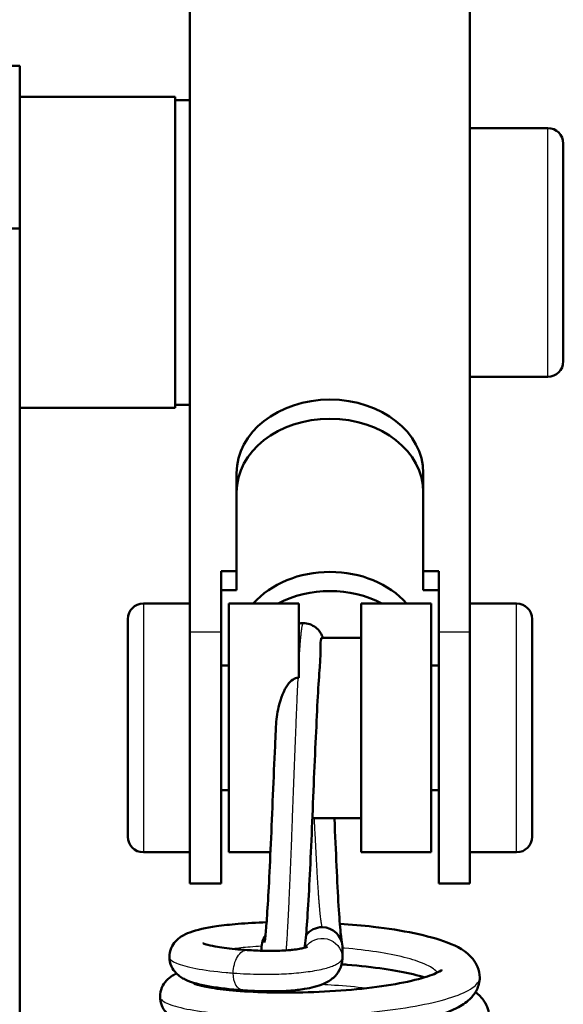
# Model space of a CAD drawing. Header units: millimetres. Extents: x 247 to 1050, y 34 to 1073.
# Tile 20 of 60: x 353 to 370, y 159 to 191. Entities that reach past the tile are written whole.
import ezdxf

# ---------------------------------------------------------------- set-up
doc = ezdxf.new("R2010")
doc.units = ezdxf.units.MM
doc.header["$LTSCALE"] = 0.75
doc.layers.add('Visible', color=7, linetype='Continuous', lineweight=50)
doc.layers.add('Visible Narrow', color=7, linetype='Continuous', lineweight=25)

msp = doc.modelspace()

# ---------------------------------------------------------------- linework, layer by layer
at = {"layer": 'Visible'}
for p, q in [((358.177, 171.185, 48.768), (358.177, 212.857, 16.211)), ((367.177, 212.857, 16.211), (367.177, 171.185, 48.768)), ((352.702, 189.394, 32.884), (344.802, 189.394, 32.884)), ((357.702, 188.394, 32.884), (352.702, 188.394, 32.884)), ((358.177, 188.294, 32.884), (357.702, 188.294, 32.884)), ((369.677, 187.394, 32.884), (367.177, 187.394, 32.884)), ((344.802, 184.167, 38.834), (352.702, 184.167, 38.834)), ((352.702, 184.167, 38.834), (352.702, 92.819, 38.834)), ((369.677, 179.394, 32.884), (367.177, 179.394, 32.884)), ((357.702, 178.394, 32.884), (352.702, 178.394, 32.884)), ((358.177, 178.494, 32.884), (357.702, 178.494, 32.884)), ((359.677, 173.147, 47.235), (359.677, 176.299, 44.773)), ((365.677, 173.147, 47.235), (365.677, 176.299, 44.773)), ((359.177, 171.185, 48.768), (359.177, 173.147, 47.235)), ((359.177, 173.147, 47.235), (359.677, 173.147, 47.235)), ((359.677, 173.147, 47.235), (359.677, 172.532, 46.447)), ((365.677, 173.147, 47.235), (366.177, 173.147, 47.235)), ((365.677, 173.147, 47.235), (365.677, 172.532, 46.447)), ((366.177, 171.185, 48.768), (366.177, 173.147, 47.235)), ((359.677, 172.532, 46.447), (359.177, 172.532, 46.447)), ((366.177, 172.532, 46.447), (365.677, 172.532, 46.447)), ((358.177, 172.107, 44.828), (356.677, 172.107, 44.828)), ((361.677, 172.107, 44.828), (359.427, 172.107, 44.828)), ((365.927, 172.107, 44.828), (363.677, 172.107, 44.828)), ((367.177, 172.107, 44.828), (368.677, 172.107, 44.828)), ((363.677, 171.007, 44.828), (362.416, 171.007, 44.828)), ((359.177, 170.107, 44.828), (359.427, 170.107, 44.828)), ((365.927, 170.107, 44.828), (366.177, 170.107, 44.828)), ((359.177, 166.107, 44.828), (359.427, 166.107, 44.828)), ((365.927, 166.107, 44.828), (366.177, 166.107, 44.828)), ((363.677, 165.207, 44.828), (362.11, 165.207, 44.828)), ((358.177, 164.107, 44.828), (356.677, 164.107, 44.828)), ((360.764, 164.107, 44.828), (359.427, 164.107, 44.828)), ((365.927, 164.107, 44.828), (363.677, 164.107, 44.828)), ((367.177, 164.107, 44.828), (368.677, 164.107, 44.828)), ((359.177, 163.107, 44.828), (358.177, 163.107, 44.828)), ((367.177, 163.107, 44.828), (366.177, 163.107, 44.828)), ((363.077, 160.694, 45.523), (363.077, 161.052, 43.555))]:
    msp.add_line(p, q, dxfattribs=at)
at = {"layer": 'Visible', "extrusion": (-1, 0, 0)}
for centre, radius, start in [((-183.394, 32.884, -352.702), 6, 97.402), ((-168.107, 44.828, -356.177), 3.5, 0)]:
    msp.add_arc(centre, radius, start, 180, dxfattribs=at)
at = {"layer": 'Visible', "extrusion": (1, 0, 0)}
for centre, radius, end in [((183.394, 32.884, 357.702), 5, 180), ((183.394, 32.884, 370.177), 3.5, 180), ((168.107, 44.828, 359.427), 4, 180), ((168.107, 44.828, 361.677), 4, 66.3615), ((168.107, 44.828, 363.677), 4, 180), ((168.107, 44.828, 365.927), 4, 180), ((168.107, 44.828, 369.177), 3.5, 180)]:
    msp.add_arc(centre, radius, 0, end, dxfattribs=at)
at = {"layer": 'Visible', "extrusion": (0, 0, -1)}
for centre, start, end in [((-369.677, 186.894, -32.884), 90, 180), ((-369.677, 179.894, -32.884), 180, 270), ((-356.677, 171.607, -44.828), 0, 90), ((-368.677, 171.607, -44.828), 90, 180), ((-356.677, 164.607, -44.828), 270, 0), ((-368.677, 164.607, -44.828), 180, 270)]:
    msp.add_arc(centre, 0.5, start, end, dxfattribs=at)
at = {"layer": 'Visible', "extrusion": (-1.2e-15, -0.615661, -0.788011)}
msp.add_arc((362.677, -111.361, -143.822), 3, 180, 360, dxfattribs=at)
at = {"layer": 'Visible', "extrusion": (-6e-16, 0.615661, 0.788011)}
msp.add_arc((-362.677, -111.361, 142.822), 3, 180, 360, dxfattribs=at)
at = {"layer": 'Visible', "extrusion": (-4e-16, 0.615661, 0.788011)}
msp.add_arc((-362.677, -111.361, 134.822), 3, 214.7785, 325.2215, dxfattribs=at)
at = {"layer": 'Visible', "extrusion": (-1.8e-15, -0.615661, -0.788011)}
msp.add_arc((362.677, -111.361, -133.822), 3, 236.1845, 303.8155, dxfattribs=at)
at = {"layer": 'Visible', "extrusion": (-1, 0, 9e-16)}
for centre in [(-168.107, 44.828, -358.177), (-168.107, 44.828, -359.177)]:
    msp.add_arc(centre, 5, 0, 128, dxfattribs=at)
at = {"layer": 'Visible', "extrusion": (1, 4e-16, -3e-16)}
msp.add_arc((168.107, 44.828, 366.177), 5, 52, 180, dxfattribs=at)
at = {"layer": 'Visible', "extrusion": (1, -2e-16, -1e-15)}
msp.add_arc((168.107, 44.828, 367.177), 5, 52, 180, dxfattribs=at)
at = {"layer": 'Visible', "extrusion": (0.014273, 0.131184, -0.991255)}
for start, end in [(30.7954, 83.8445), (83.8445, 170.4857), (170.4857, 173.8445)]:
    msp.add_arc((-342.882, 203.312, -16.865), 0.65, start, end, dxfattribs=at)
at = {"layer": 'Visible', "extrusion": (-0.014273, -0.131184, 0.991255)}
msp.add_arc((341.589, 203.173, 16.883), 0.65, 149.8722, 196.4977, dxfattribs=at)
at = {"layer": 'Visible', "extrusion": (2.78922e-05, -0.400957, -0.916097)}
msp.add_ellipse((361.657, 169.633, 48.527), major_axis=(0.137, -0.013, 0.006), ratio=0.627706, start_param=4.546324, end_param=4.793798, dxfattribs=at)
at = {"layer": 'Visible'}
msp.add_open_spline([(361.677, 171.459, 44.47), (361.722, 171.468, 44.455), (361.767, 171.473, 44.441), (361.813, 171.473, 44.427)], degree=3, dxfattribs=at)
for points, knots in [([(361.813, 171.473, 44.427), (361.887, 171.473, 44.403), (361.961, 171.46, 44.38), (362.1, 171.412, 44.328), (362.165, 171.375, 44.299), (362.273, 171.29, 44.229), (362.318, 171.241, 44.188), (362.382, 171.153, 44.091), (362.404, 171.113, 44.037), (362.432, 171.052, 43.935), (362.442, 171.029, 43.888), (362.45, 171.007, 43.839)], [0, 0, 0, 0, 0.0232552, 0.0232552, 0.0466147, 0.0466147, 0.0694735, 0.0694735, 0.0902329, 0.0902329, 0.1062806, 0.1062806, 0.1062806, 0.1062806]), ([(362.416, 171.007, 44.828), (362.414, 171.007, 44.86), (362.412, 171.006, 44.891), (362.401, 171.001, 45.064), (362.394, 170.986, 45.205), (362.383, 170.936, 45.483), (362.379, 170.901, 45.619), (362.373, 170.788, 45.954), (362.372, 170.698, 46.147), (362.369, 170.437, 46.579), (362.366, 170.256, 46.794), (362.349, 170.058, 46.974)], [0.1742926, 0.1742926, 0.1742926, 0.1742926, 0.1781947, 0.1781947, 0.1956946, 0.1956946, 0.2130153, 0.2130153, 0.2392997, 0.2392997, 0.2752939, 0.2752939, 0.2752939, 0.2752939]), ([(362.349, 170.058, 46.974), (362.328, 169.807, 47.404), (362.306, 169.482, 47.797), (362.265, 168.726, 48.469), (362.244, 168.279, 48.75), (362.2, 167.326, 49.159), (362.177, 166.805, 49.289), (362.132, 165.752, 49.378), (362.11, 165.207, 49.334), (362.067, 164.17, 49.078), (362.043, 163.666, 48.862), (361.997, 162.761, 48.287), (361.973, 162.349, 47.919), (361.929, 161.67, 47.079), (361.907, 161.393, 46.601), (361.874, 161.133, 45.967), (361.867, 161.082, 45.833), (361.859, 161.035, 45.697)], [0, 0, 0, 0, 0.14946, 0.14946, 0.30384, 0.30384, 0.461045, 0.461045, 0.621062, 0.621062, 0.781556, 0.781556, 0.943214, 0.943214, 1.105761, 1.105761, 1.148885, 1.148885, 1.148885, 1.148885]), ([(360.938, 168.143, 48.828), (360.948, 168.354, 48.825), (360.978, 168.568, 48.807), (361.098, 169.077, 48.721), (361.2, 169.321, 48.644), (361.369, 169.563, 48.555), (361.429, 169.625, 48.529), (361.516, 169.681, 48.506), (361.543, 169.694, 48.5), (361.595, 169.709, 48.493), (361.619, 169.713, 48.492), (361.644, 169.713, 48.492)], [0.1219043, 0.1219043, 0.1219043, 0.1219043, 0.1571876, 0.1571876, 0.2081358, 0.2081358, 0.2330766, 0.2330766, 0.2428884, 0.2428884, 0.2509619, 0.2509619, 0.2509619, 0.2509619]), ([(360.571, 161.203, 45.274), (360.571, 161.203, 45.396), (360.574, 161.215, 45.518), (360.584, 161.273, 45.872), (360.593, 161.339, 46.103), (360.617, 161.56, 46.689), (360.633, 161.749, 47.037), (360.667, 162.258, 47.737), (360.688, 162.6, 48.084), (360.731, 163.4, 48.687), (360.754, 163.878, 48.938), (360.798, 164.879, 49.271), (360.819, 165.416, 49.356), (360.864, 166.477, 49.352), (360.887, 167.016, 49.261), (360.92, 167.733, 49.017), (360.929, 167.942, 48.929), (360.939, 168.143, 48.828)], [0.1267179, 0.1267179, 0.1267179, 0.1267179, 0.163195, 0.163195, 0.2345046, 0.2345046, 0.3513212, 0.3513212, 0.4943606, 0.4943606, 0.6522317, 0.6522317, 0.8111814, 0.8111814, 0.9709933, 0.9709933, 1.0386361, 1.0386361, 1.0386361, 1.0386361]), ([(362.818, 165.207, 39.556), (362.818, 165.2, 39.557), (362.819, 165.194, 39.558), (362.842, 164.66, 39.64), (362.865, 164.139, 39.809), (362.91, 163.193, 40.3), (362.931, 162.755, 40.629), (362.975, 162.03, 41.394), (362.998, 161.73, 41.837), (363.037, 161.34, 42.708), (363.059, 161.207, 43.14), (363.061, 161.195, 43.574)], [0.8977888, 0.8977888, 0.8977888, 0.8977888, 0.8997461, 0.8997461, 1.0599517, 1.0599517, 1.219918, 1.219918, 1.3762747, 1.3762747, 1.5065411, 1.5065411, 1.5065411, 1.5065411]), ([(357.515, 160.74, 43.44), (357.515, 160.837, 43.366), (357.537, 160.936, 43.29), (357.608, 161.106, 43.129), (357.657, 161.179, 43.041), (357.769, 161.304, 42.842), (357.832, 161.353, 42.727), (357.985, 161.453, 42.43), (358.076, 161.494, 42.243), (358.406, 161.617, 41.602), (358.683, 161.675, 41.156), (359.235, 161.756, 40.528), (359.47, 161.782, 40.308), (360.006, 161.826, 39.9), (360.315, 161.843, 39.716), (360.64, 161.853, 39.57)], [0, 0, 0, 0, 0.0368217, 0.0368217, 0.0734248, 0.0734248, 0.1149088, 0.1149088, 0.178209, 0.178209, 0.3341592, 0.3341592, 0.4302164, 0.4302164, 0.5364308, 0.5364308, 0.5364308, 0.5364308]), ([(362.993, 161.808, 39.183), (363.359, 161.784, 39.218), (363.722, 161.751, 39.298), (364.537, 161.656, 39.579), (364.985, 161.586, 39.819), (365.787, 161.419, 40.424), (366.147, 161.321, 40.799), (366.78, 161.076, 41.658), (367.056, 160.936, 42.165), (367.331, 160.601, 42.768), (367.385, 160.515, 42.9), (367.466, 160.315, 43.16), (367.491, 160.199, 43.291), (367.491, 160.083, 43.419)], [0.776862, 0.776862, 0.776862, 0.776862, 0.8868678, 0.8868678, 1.0370164, 1.0370164, 1.1924313, 1.1924313, 1.3655607, 1.3655607, 1.4151231, 1.4151231, 1.4670674, 1.4670674, 1.4670674, 1.4670674]), ([(358.592, 161.181, 44.463), (358.592, 161.181, 44.514), (358.594, 161.18, 44.564), (358.611, 161.172, 44.78), (358.645, 161.159, 44.944), (358.764, 161.124, 45.337), (358.866, 161.1, 45.563), (359.162, 161.046, 46.066), (359.379, 161.016, 46.336), (359.749, 160.981, 46.688), (359.881, 160.97, 46.798), (360.019, 160.961, 46.898)], [0.1182492, 0.1182492, 0.1182492, 0.1182492, 0.1333895, 0.1333895, 0.1831674, 0.1831674, 0.2569372, 0.2569372, 0.3591331, 0.3591331, 0.4104973, 0.4104973, 0.4104973, 0.4104973]), ([(360.019, 160.961, 46.898), (360.193, 160.949, 47.026), (360.378, 160.941, 47.141), (360.729, 160.933, 47.3), (360.894, 160.934, 47.355), (361.15, 160.943, 47.385), (361.239, 160.947, 47.385), (361.377, 160.958, 47.364), (361.429, 160.963, 47.351), (361.558, 160.977, 47.303), (361.632, 160.988, 47.259), (361.751, 161.009, 47.153), (361.798, 161.019, 47.094), (361.876, 161.039, 46.963), (361.906, 161.049, 46.888), (361.948, 161.064, 46.726), (361.959, 161.07, 46.635), (361.959, 161.07, 46.545)], [0, 0, 0, 0, 0.0647538, 0.0647538, 0.1156512, 0.1156512, 0.1419614, 0.1419614, 0.1578592, 0.1578592, 0.1833193, 0.1833193, 0.2057919, 0.2057919, 0.2295421, 0.2295421, 0.2564274, 0.2564274, 0.2564274, 0.2564274]), ([(359.878, 159.669, 46.86), (359.472, 159.697, 46.58), (359.109, 159.739, 46.23), (358.494, 159.845, 45.436), (358.25, 159.903, 44.976), (357.927, 160.061, 44.332), (357.826, 160.12, 44.138), (357.675, 160.278, 43.869), (357.623, 160.349, 43.779), (357.541, 160.524, 43.606), (357.515, 160.632, 43.522), (357.515, 160.74, 43.44)], [0.0000028, 0.0000028, 0.0000028, 0.0000028, 0.1482424, 0.1482424, 0.3030394, 0.3030394, 0.3696675, 0.3696675, 0.406828, 0.406828, 0.4474301, 0.4474301, 0.4474301, 0.4474301]), ([(363.077, 160.677, 45.521), (363.074, 160.563, 45.651), (363.044, 160.436, 45.773), (362.935, 160.226, 46.008), (362.863, 160.141, 46.127), (362.691, 159.988, 46.397), (362.585, 159.926, 46.551), (362.378, 159.836, 46.813), (362.28, 159.803, 46.923), (362.075, 159.749, 47.105), (361.97, 159.728, 47.18), (361.707, 159.685, 47.315), (361.539, 159.667, 47.363), (361.235, 159.646, 47.388), (361.095, 159.64, 47.379), (360.798, 159.635, 47.323), (360.64, 159.636, 47.27), (360.274, 159.645, 47.112), (360.071, 159.656, 46.993), (359.878, 159.669, 46.86)], [0, 0, 0, 0, 0.0520768, 0.0520768, 0.1000674, 0.1000674, 0.1585614, 0.1585614, 0.2036045, 0.2036045, 0.2423745, 0.2423745, 0.2930853, 0.2930853, 0.3343183, 0.3343183, 0.3837297, 0.3837297, 0.4538796, 0.4538796, 0.4538796, 0.4538796]), ([(358.304, 159.886, 44.27), (358.304, 159.886, 44.365), (358.311, 159.883, 44.461), (358.35, 159.866, 44.752), (358.401, 159.848, 44.947), (358.57, 159.802, 45.41), (358.71, 159.772, 45.673), (359.094, 159.709, 46.235), (359.363, 159.676, 46.523), (360.005, 159.624, 47.045), (360.394, 159.604, 47.271), (361.232, 159.588, 47.599), (361.694, 159.592, 47.698), (362.616, 159.627, 47.749), (363.089, 159.658, 47.697), (363.976, 159.744, 47.451), (364.403, 159.801, 47.253), (365.143, 159.932, 46.741), (365.47, 160.007, 46.423), (365.839, 160.12, 45.895), (365.941, 160.157, 45.718), (366.1, 160.222, 45.368), (366.161, 160.252, 45.195), (366.238, 160.296, 44.867), (366.261, 160.313, 44.714), (366.272, 160.322, 44.513), (366.273, 160.323, 44.467), (366.273, 160.323, 44.42)], [0.120316, 0.120316, 0.120316, 0.120316, 0.148792, 0.148792, 0.208674, 0.208674, 0.29728, 0.29728, 0.413683, 0.413683, 0.545715, 0.545715, 0.683693, 0.683693, 0.822978, 0.822978, 0.961177, 0.961177, 1.095704, 1.095704, 1.15744, 1.15744, 1.212782, 1.212782, 1.259175, 1.259175, 1.273095, 1.273095, 1.273095, 1.273095]), ([(365.715, 160.083, 40.773), (365.605, 160.116, 40.617), (365.481, 160.149, 40.47), (365.078, 160.245, 40.061), (364.762, 160.304, 39.828), (364.052, 160.409, 39.447), (363.643, 160.455, 39.305), (363.169, 160.493, 39.218), (363.111, 160.498, 39.209), (363.053, 160.502, 39.201)], [0.2817007, 0.2817007, 0.2817007, 0.2817007, 0.3397502, 0.3397502, 0.4562159, 0.4562159, 0.5836393, 0.5836393, 0.6012014, 0.6012014, 0.6012014, 0.6012014]), ([(357.213, 159.461, 43.208), (357.213, 159.563, 43.123), (357.236, 159.666, 43.036), (357.312, 159.843, 42.852), (357.365, 159.918, 42.753), (357.485, 160.047, 42.526), (357.553, 160.098, 42.395), (357.66, 160.165, 42.177), (357.701, 160.187, 42.092), (357.743, 160.207, 42.007)], [0, 0, 0, 0, 0.040004, 0.040004, 0.0797336, 0.0797336, 0.126196, 0.126196, 0.1553141, 0.1553141, 0.1553141, 0.1553141]), ([(367.491, 160.083, 43.419), (367.491, 159.943, 43.576), (367.454, 159.802, 43.734), (367.336, 159.564, 44.064), (367.255, 159.465, 44.238), (367.043, 159.263, 44.672), (366.902, 159.173, 44.935), (366.448, 158.942, 45.673), (366.081, 158.823, 46.134), (365.183, 158.61, 46.921), (364.632, 158.519, 47.249), (363.548, 158.392, 47.631), (363.011, 158.349, 47.726), (361.967, 158.299, 47.733), (361.445, 158.29, 47.652), (360.469, 158.301, 47.334), (360.002, 158.322, 47.093), (359.17, 158.389, 46.484), (358.797, 158.435, 46.106), (358.162, 158.556, 45.247), (357.91, 158.62, 44.747), (357.582, 158.801, 44.075), (357.487, 158.866, 43.888), (357.349, 159.027, 43.629), (357.303, 159.098, 43.542), (357.234, 159.264, 43.373), (357.213, 159.363, 43.29), (357.213, 159.461, 43.208)], [0, 0, 0, 0, 0.063056, 0.063056, 0.127057, 0.127057, 0.219996, 0.219996, 0.396162, 0.396162, 0.583693, 0.583693, 0.743123, 0.743123, 0.897428, 0.897428, 1.051214, 1.051214, 1.207399, 1.207399, 1.373747, 1.373747, 1.438396, 1.438396, 1.474132, 1.474132, 1.512476, 1.512476, 1.512476, 1.512476]), ([(367.355, 159.61, 41.906), (367.461, 159.528, 42.115), (367.559, 159.432, 42.324), (367.729, 159.171, 42.753), (367.793, 158.989, 42.972), (367.793, 158.804, 43.186)], [1.3998232, 1.3998232, 1.3998232, 1.3998232, 1.4742754, 1.4742754, 1.5588667, 1.5588667, 1.5588667, 1.5588667])]:
    msp.add_open_spline(points, degree=3, knots=knots, dxfattribs=at)
at = {"layer": 'Visible Narrow'}
for p, q in [((359.177, 171.185, 48.768), (358.177, 171.185, 48.768)), ((367.177, 171.185, 48.768), (366.177, 171.185, 48.768)), ((363.076, 160.732, 45.528), (363.076, 161.09, 43.56))]:
    msp.add_line(p, q, dxfattribs=at)
at = {"layer": 'Visible Narrow', "extrusion": (-1, 0, 1.1e-15)}
msp.add_arc((-183.394, 32.884, -369.677), 4, 0, 180, dxfattribs=at)
at = {"layer": 'Visible Narrow', "extrusion": (1, 0, 0)}
msp.add_arc((168.107, 44.828, 356.677), 4, 0, 180, dxfattribs=at)
at = {"layer": 'Visible Narrow', "extrusion": (-1, 0, 0)}
msp.add_arc((-168.107, 44.828, -368.677), 4, 0, 180, dxfattribs=at)
at = {"layer": 'Visible Narrow', "extrusion": (0.014273, 0.131184, -0.991255)}
for start, end in [(26.1093, 170.4857), (170.4857, 173.8445), (173.8445, 175.3545)]:
    msp.add_arc((-342.92, 203.219, -18.862), 0.65, start, end, dxfattribs=at)
at = {"layer": 'Visible Narrow', "extrusion": (-0.809017, 0.105144, -0.578304)}
msp.add_arc((-205.369, -156.231, -301.459), 0.65, 77.3338, 177.8952, dxfattribs=at)
at = {"layer": 'Visible Narrow', "extrusion": (-0.809017, 0.105145, -0.578304)}
msp.add_arc((-205.369, -156.231, -301.459), 0.65, 358.0123, 77.3342, dxfattribs=at)
at = {"layer": 'Visible Narrow'}
for points, weights, knots in [([(361.813, 171.473, 44.427), (361.795, 171.473, 44.914), (361.777, 171.389, 45.393), (361.729, 171.152, 46.74), (361.677, 170.318, 47.824)], [0.973507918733, 0.982922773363, 1, 0.953474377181, 0.963822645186], [0.4719569, 0.4719569, 0.4719569, 0.5, 0.5, 0.5764013, 0.5764013, 0.5764013]), ([(361.644, 169.713, 48.492), (361.629, 169.423, 48.764), (361.615, 169.097, 48.992), (361.534, 167.206, 50.317), (361.452, 164.932, 49.917), (361.371, 162.658, 49.517), (361.29, 161.333, 47.626), (361.277, 161.12, 47.321), (361.263, 160.95, 46.992)], [0.977155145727, 0.986004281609, 1, 0.923879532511, 1, 0.923879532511, 1, 0.986923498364, 0.978339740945], [0.6020172, 0.6020172, 0.6020172, 0.625, 0.625, 0.75, 0.75, 0.875, 0.875, 0.8964734, 0.8964734, 0.8964734]), ([(362.427, 161.698, 43.631), (362.346, 162.027, 41.891), (362.265, 163.491, 40.893), (362.222, 164.273, 40.36), (362.175, 165.207, 40.207)], [1, 0.923879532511, 1, 0.957824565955, 0.962384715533], [0, 0, 0, 0.125, 0.125, 0.1942577, 0.1942577, 0.1942577])]:
    msp.add_rational_spline(points, weights, degree=2, knots=knots, dxfattribs=at)
for points, knots in [([(360.478, 161.082, 40.402), (360.35, 161.076, 40.486), (360.226, 161.068, 40.577), (360.109, 161.059, 40.676), (359.904, 161.043, 40.849), (359.718, 161.023, 41.044), (359.556, 161, 41.257)], [0.848230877, 0.848230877, 0.848230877, 0.848230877, 0.8515625, 0.8515625, 0.8515625, 0.857411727, 0.857411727, 0.857411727, 0.857411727]), ([(366.131, 160.238, 42.768), (366.124, 160.247, 42.731), (366.117, 160.256, 42.695), (366.109, 160.265, 42.658), (366.032, 160.349, 42.307), (365.903, 160.432, 41.968), (365.725, 160.509, 41.655), (365.548, 160.587, 41.343), (365.324, 160.659, 41.056), (365.062, 160.725, 40.809), (364.8, 160.791, 40.561), (364.5, 160.849, 40.353), (364.177, 160.899, 40.191), (363.853, 160.949, 40.03), (363.506, 160.99, 39.916), (363.149, 161.022, 39.855), (363.125, 161.024, 39.851), (363.101, 161.026, 39.847), (363.077, 161.028, 39.843)], [0.79606244, 0.79606244, 0.79606244, 0.79606244, 0.796875, 0.796875, 0.796875, 0.8046875, 0.8046875, 0.8046875, 0.8125, 0.8125, 0.8125, 0.8203125, 0.8203125, 0.8203125, 0.828125, 0.828125, 0.828125, 0.82864433, 0.82864433, 0.82864433, 0.82864433]), ([(357.515, 160.74, 43.44), (357.515, 160.738, 43.456), (357.516, 160.736, 43.472), (357.516, 160.733, 43.488), (357.52, 160.667, 43.966), (357.597, 160.601, 44.442), (357.741, 160.539, 44.897), (357.885, 160.477, 45.352), (358.097, 160.419, 45.786), (358.367, 160.368, 46.179), (358.637, 160.317, 46.572), (358.966, 160.274, 46.925), (359.338, 160.24, 47.224), (359.413, 160.233, 47.283), (359.489, 160.227, 47.341), (359.567, 160.221, 47.396)], [0.8747417, 0.8747417, 0.8747417, 0.8747417, 0.875, 0.875, 0.875, 0.8828125, 0.8828125, 0.8828125, 0.890625, 0.890625, 0.890625, 0.8984375, 0.8984375, 0.8984375, 0.89999988, 0.89999988, 0.89999988, 0.89999988]), ([(359.567, 160.221, 47.396), (359.716, 160.211, 47.501), (359.86, 160.202, 47.592), (360.004, 160.196, 47.672), (360.149, 160.19, 47.751), (360.293, 160.186, 47.818), (360.437, 160.184, 47.872), (360.582, 160.182, 47.925), (360.726, 160.183, 47.966), (360.871, 160.185, 47.992), (360.979, 160.188, 48.011), (361.088, 160.191, 48.022), (361.197, 160.197, 48.024), (361.305, 160.202, 48.025), (361.413, 160.209, 48.018), (361.519, 160.217, 48), (361.626, 160.226, 47.982), (361.729, 160.236, 47.954), (361.829, 160.248, 47.917), (361.929, 160.26, 47.879), (362.024, 160.273, 47.832), (362.113, 160.287, 47.776), (362.215, 160.303, 47.713), (362.308, 160.321, 47.638), (362.392, 160.34, 47.556), (362.476, 160.358, 47.474), (362.551, 160.378, 47.384), (362.618, 160.398, 47.288), (362.684, 160.418, 47.192), (362.742, 160.439, 47.091), (362.792, 160.46, 46.985), (362.842, 160.481, 46.879), (362.884, 160.503, 46.769), (362.92, 160.525, 46.655), (362.956, 160.547, 46.541), (362.985, 160.569, 46.423), (363.008, 160.591, 46.301), (363.031, 160.614, 46.179), (363.048, 160.637, 46.054), (363.059, 160.66, 45.925), (363.07, 160.684, 45.796), (363.076, 160.708, 45.664), (363.076, 160.732, 45.528)], [0, 0, 0, 0, 0.083333, 0.083333, 0.083333, 0.166667, 0.166667, 0.166667, 0.25, 0.25, 0.25, 0.3125, 0.3125, 0.3125, 0.375, 0.375, 0.375, 0.4375, 0.4375, 0.4375, 0.5, 0.5, 0.5, 0.571429, 0.571429, 0.571429, 0.642857, 0.642857, 0.642857, 0.714286, 0.714286, 0.714286, 0.785714, 0.785714, 0.785714, 0.857143, 0.857143, 0.857143, 0.928571, 0.928571, 0.928571, 1, 1, 1, 1]), ([(357.213, 159.461, 43.208), (357.213, 159.435, 43.393), (357.223, 159.409, 43.578), (357.243, 159.383, 43.761), (357.298, 159.312, 44.265), (357.428, 159.243, 44.76), (357.628, 159.179, 45.226), (357.827, 159.115, 45.691), (358.096, 159.056, 46.127), (358.422, 159.006, 46.514), (358.749, 158.956, 46.902), (359.132, 158.915, 47.241), (359.557, 158.886, 47.518), (359.981, 158.856, 47.795), (360.446, 158.838, 48.01), (360.932, 158.832, 48.154), (361.417, 158.827, 48.297), (361.923, 158.834, 48.37), (362.427, 158.855, 48.369), (362.932, 158.876, 48.368), (363.435, 158.91, 48.293), (363.915, 158.957, 48.149), (364.395, 159.004, 48.004), (364.852, 159.063, 47.79), (365.267, 159.134, 47.516), (365.681, 159.204, 47.241), (366.053, 159.286, 46.907), (366.367, 159.376, 46.527), (366.681, 159.465, 46.147), (366.936, 159.563, 45.722), (367.123, 159.666, 45.27), (367.309, 159.769, 44.819), (367.427, 159.876, 44.34), (367.471, 159.985, 43.856), (367.484, 160.018, 43.711), (367.491, 160.05, 43.565), (367.491, 160.083, 43.419)], [0.70809198, 0.70809198, 0.70809198, 0.70809198, 0.7109375, 0.7109375, 0.7109375, 0.71875, 0.71875, 0.71875, 0.7265625, 0.7265625, 0.7265625, 0.734375, 0.734375, 0.734375, 0.7421875, 0.7421875, 0.7421875, 0.75, 0.75, 0.75, 0.7578125, 0.7578125, 0.7578125, 0.765625, 0.765625, 0.765625, 0.7734375, 0.7734375, 0.7734375, 0.78125, 0.78125, 0.78125, 0.7890625, 0.7890625, 0.7890625, 0.79140973, 0.79140973, 0.79140973, 0.79140973]), ([(363.834, 159.733, 39.492), (363.507, 159.772, 39.379), (363.164, 159.803, 39.308), (362.819, 159.826, 39.282), (362.681, 159.835, 39.272), (362.543, 159.843, 39.268), (362.405, 159.849, 39.272)], [0.657155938, 0.657155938, 0.657155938, 0.657155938, 0.6640625, 0.6640625, 0.6640625, 0.666814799, 0.666814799, 0.666814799, 0.666814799])]:
    msp.add_open_spline(points, degree=3, knots=knots, dxfattribs=at)
msp.add_open_spline([(359.194, 159.734, 41.012), (359.155, 159.727, 41.069), (359.118, 159.721, 41.126), (359.082, 159.714, 41.185)], degree=3, dxfattribs=at)

doc.saveas('drawing.dxf')
